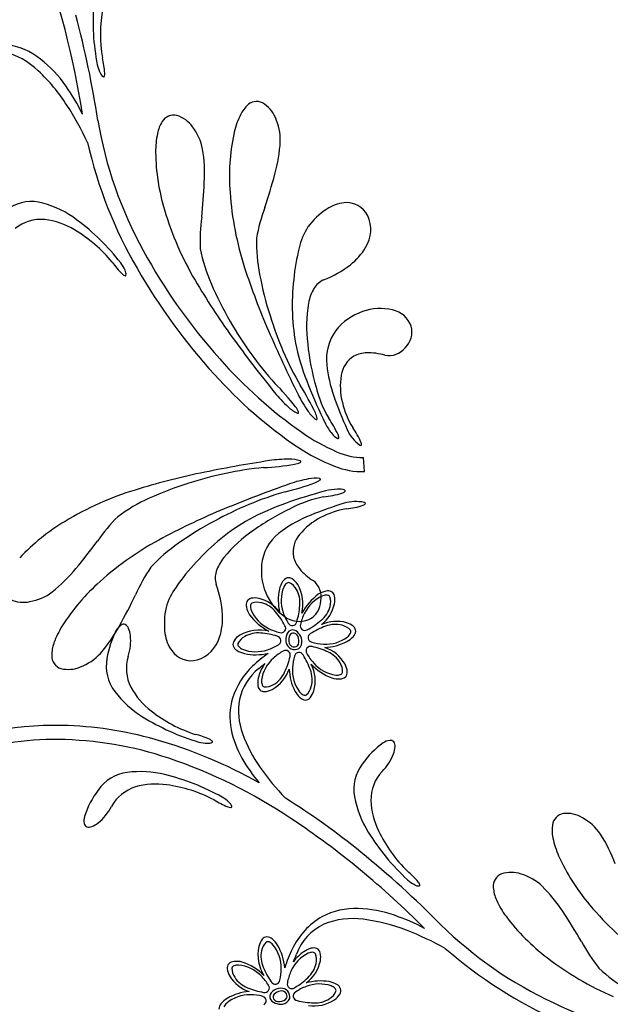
# Model space of a CAD drawing. Extents: x -4 to 4, y -4.07 to 4.07.
# Tile 6 of 40: x -2.42 to -1.46, y -1.64 to -0.04. Entities that reach past the tile are written whole.
import ezdxf

# ---------------------------------------------------------------- set-up
doc = ezdxf.new("R2010")
doc.units = 0

msp = doc.modelspace()

# ---------------------------------------------------------------- linework, layer by layer
at = {"color": 7, "linetype": 'CONTINUOUS'}
msp.add_line((-1.857327, -0.774624), (-1.859136, -0.751655), dxfattribs=at)
for centre, radius, start, end in [((-3.703024, -0.407348), 1.403609, 8.773173, 20.2628), ((-1.933904, -0.041749), 0.364829, 175.453479, 191.253722), ((-2.055281, -0.063173), 0.231386, 169.524156, 189.649775), ((-3.89888, -0.449257), 1.62672, 8.679053, 14.853356), ((-2.472619, -0.210773), 0.122261, 45.966665, 76.589224), ((-2.455415, -0.194464), 0.115359, 51.71782, 82.046327), ((-2.508169, -0.262405), 0.201375, 34.787514, 51.911765), ((-2.411239, -0.134315), 0.131876, 3.41885, 14.202431), ((-2.583954, -0.333089), 0.287629, 32.473333, 46.958099), ((-2.233842, -0.100109), 0.059283, 192.506765, 206.141262), ((-2.275238, -0.122006), 0.012554, 199.651121, 237.841573), ((-2.293219, -0.127363), 0.013652, 342.476619, 363.833579), ((-2.281632, -0.131208), 0.001456, 258.562896, 349.475796), ((-2.60469, -0.332588), 0.320697, 25.749451, 35.246859), ((-2.032809, -0.194166), 0.021376, 63.154341, 137.415521), ((-2.047674, -0.217821), 0.049262, 22.64472, 60.151487), ((-2.759477, -0.450217), 0.498615, 24.97943, 32.998939), ((-2.008593, -0.21954), 0.056422, 135.083616, 156.322881), ((-1.632886, -0.092681), 0.667218, 189.585578, 208.886768), ((-2.138506, -0.23571), 0.056421, 147.549813, 168.789305), ((-2.167628, -0.216162), 0.021375, 75.6201, 149.881074), ((-2.177036, -0.242469), 0.049262, 35.111998, 72.618542), ((-1.927773, -0.256726), 0.145381, 155.692474, 167.895472), ((-2.0795, -0.235085), 0.08536, 358.432607, 385.115499), ((-2.204383, -0.266194), 0.085359, 10.898939, 37.582057), ((-1.593071, -0.076202), 0.732891, 192.886794, 210.125905), ((-2.051568, -0.254573), 0.145377, 168.158341, 180.361567), ((-1.740988, -0.294558), 0.335953, 168.266741, 184.469752), ((-2.24702, -0.222662), 0.253279, 344.363961, 356.659514), ((-1.86102, -0.251193), 0.335949, 180.732935, 196.936174), ((-2.370643, -0.290227), 0.253285, 356.830484, 369.125808), ((-3.106129, -0.259976), 0.989374, 354.145686, 357.436301), ((-2.958652, -0.034361), 0.989383, 341.679726, 344.97034), ((-2.398589, -0.403723), 0.068262, 74.464814, 121.978995), ((-1.570556, -0.286047), 0.506553, 183.92711, 198.059851), ((-2.423028, -0.493868), 0.16166, 52.867862, 74.676636), ((-1.696459, -0.206098), 0.506532, 196.393419, 210.526617), ((-1.763699, -0.440792), 0.272947, 159.533383, 170.35195), ((-1.849675, -0.450312), 0.123699, 123.932094, 143.565028), ((-1.884033, -0.398903), 0.061866, 96.006326, 124.107569), ((-1.886397, -0.375721), 0.038564, 26.609542, 96.118125), ((-2.383802, -0.430955), 0.066414, 84.110533, 128.646196), ((-2.391144, -0.483484), 0.119434, 58.576633, 83.192745), ((-2.541961, -0.658627), 0.364838, 37.796366, 53.596381), ((-1.851625, -0.398879), 0.272947, 171.999995, 182.818563), ((-1.901631, -0.380928), 0.05456, 327.523154, 384.331791), ((-2.446217, -0.580981), 0.231377, 39.399878, 59.526406), ((-1.864516, -0.432541), 0.101353, 146.66588, 167.62836), ((-1.770373, -0.402693), 0.262523, 178.330991, 191.321827), ((-1.409471, 0.023068), 0.918774, 208.476366, 221.957846), ((-1.866366, -0.363121), 0.262523, 190.797281, 203.788116), ((-1.63723, -0.493721), 0.336651, 165.745256, 174.644544), ((-1.940528, -0.360577), 0.098372, 307.803077, 329.689067), ((-2.159196, -0.358769), 0.131875, 214.846615, 225.630424), ((-2.301293, -0.47033), 0.059278, 22.908039, 36.543449), ((-2.257627, -0.453418), 0.012554, 351.207884, 389.399004), ((-1.39113, 0.032803), 0.962291, 209.704713, 222.451095), ((-0.946592, -0.085121), 1.162068, 197.94112, 203.359145), ((-1.984865, -0.303789), 0.170418, 291.017507, 307.878276), ((-2.241798, -0.443349), 0.013652, 225.218624, 246.576039), ((-2.246487, -0.45462), 0.001456, 239.569125, 330.48105), ((-1.130559, 0.124791), 1.162069, 210.407438, 215.825463), ((-1.482989, -0.35105), 0.554484, 190.724426, 197.838047), ((-1.617354, -0.503434), 0.357431, 173.39161, 191.178922), ((-1.910789, -0.493372), 0.03314, 113.011192, 149.89769), ((-1.596908, -0.250661), 0.554481, 203.190681, 210.304303), ((-1.875642, -0.513996), 0.073892, 149.731483, 169.69767), ((-1.724813, -0.538565), 0.2267, 170.405981, 187.239853), ((-1.831283, -0.59498), 0.085561, 76.844515, 109.85841), ((-1.820361, -0.552339), 0.041564, 19.597225, 78.126303), ((-1.472966, -0.356465), 0.562426, 197.00011, 209.678634), ((-1.831836, -0.601161), 0.091225, 108.212507, 141.956007), ((-1.585951, -0.253783), 0.562425, 209.466475, 222.144999), ((-1.81625, -0.54721), 0.036136, 313.987084, 374.113184), ((-0.244872, 0.770713), 2.258263, 215.960108, 218.854308), ((0.057813, 0.354456), 2.258445, 203.493823, 206.387793), ((-1.841746, -0.591528), 0.077498, 143.050221, 187.012167), ((-1.52307, -0.465649), 0.457638, 193.531844, 201.674043), ((-1.530949, -0.522492), 0.421129, 186.085058, 195.865694), ((-1.818032, -0.551329), 0.034658, 259.705694, 320.851949), ((-1.525436, -0.092521), 0.755304, 221.318841, 234.926618), ((-1.852219, -0.624189), 0.043406, 121.125868, 171.903679), ((-1.852544, -0.628549), 0.047038, 91.341756, 118.040474), ((-1.85139, -0.67731), 0.095812, 73.529728, 91.34916), ((-1.684055, -0.575248), 0.236017, 186.261324, 198.93048), ((-1.5609, -0.133615), 0.724747, 221.802517, 236.018362), ((-1.790195, -0.63568), 0.106463, 170.482334, 194.385937), ((-2.283046, -0.911172), 0.396039, 37.655528, 44.991007), ((-2.295523, -0.847867), 0.396023, 25.188742, 32.52445), ((-1.103695, -0.295661), 0.91015, 201.868222, 206.15024), ((-1.744271, -0.588823), 0.197876, 194.277245, 210.059697), ((-1.859648, -0.531128), 0.184068, 218.610631, 228.612703), ((-1.800079, -0.568188), 0.184071, 206.144524, 216.146367), ((-1.350593, -0.460199), 0.588767, 198.993194, 204.720205), ((-1.9484, -0.636647), 0.046333, 224.680765, 247.462777), ((-1.994383, -0.689089), 0.031836, 21.636037, 38.600518), ((-1.764987, -0.632883), 0.131624, 192.83898, 212.070079), ((-1.965753, -0.678214), 0.001293, 251.73362, 401.884719), ((-1.909518, -0.652062), 0.046333, 212.215116, 234.997128), ((-1.965739, -0.693343), 0.031836, 9.169915, 26.134623), ((-1.935435, -0.688904), 0.001293, 239.268227, 389.41875), ((-2.051026, -0.782952), 0.165486, 24.429488, 35.039497), ((-1.849076, -0.661948), 0.079633, 205.944825, 220.062269), ((-1.983229, -0.778135), 0.130637, 22.737595, 35.233554), ((-1.77445, -0.445189), 0.323587, 235.1294, 246.676636), ((-1.889264, -0.698189), 0.025618, 215.873523, 243.027474), ((-1.900328, -0.719926), 0.001228, 243.098898, 360.480811), ((-1.911674, -0.71999), 0.012574, 0.340866, 25.832905), ((-1.826625, -0.680031), 0.064431, 204.172195, 233.473215), ((-1.791211, -0.472113), 0.315336, 236.342178, 248.634302), ((-1.863631, -0.730378), 0.00196, 226.766479, 310.472296), ((-1.867716, -0.730227), 0.005603, 342.961042, 387.475303), ((-1.860479, -0.652084), 0.09958, 244.999417, 270.772782), ((-1.967677, -1.328026), 0.562427, 95.482196, 108.16072), ((-1.667353, -2.98889), 2.258436, 98.772944, 101.666915), ((-2.039624, -0.372559), 0.396033, 272.636053, 279.971532), ((-1.982959, -0.938674), 0.184072, 89.015057, 99.0169), ((-1.977414, -0.800902), 0.046334, 70.164409, 92.94574), ((-1.976042, -0.731167), 0.031836, 279.027266, 295.991747), ((-1.96222, -0.758497), 0.001293, 275.745538, 425.899519), ((-1.861244, -0.657379), 0.11731, 247.522633, 271.913531), ((-1.886401, -1.914575), 1.162023, 101.801439, 107.219694), ((-1.97788, -1.322932), 0.554466, 107.322972, 114.436822), ((-1.225359, -2.923863), 2.258632, 109.496652, 112.390393), ((-2.078026, -0.422303), 0.396038, 283.359974, 290.695453), ((-1.917011, -0.967999), 0.184077, 99.737719, 109.739333), ((-1.937196, -0.831597), 0.046335, 80.888407, 103.669738), ((-1.948823, -0.762822), 0.031836, 289.749322, 306.71403), ((-1.930157, -0.787104), 0.001293, 286.473685, 436.626082), ((-2.081447, -1.288791), 0.506549, 107.101077, 121.233818), ((-1.829547, -1.347709), 0.562432, 106.205623, 118.884147), ((-1.68304, -1.684607), 0.910059, 105.133583, 109.416058), ((-1.885361, -1.009912), 0.19788, 101.225046, 117.00727), ((-1.941884, -0.65131), 0.165489, 276.245446, 286.855455), ((-1.899561, -0.882905), 0.079633, 91.223577, 105.341249), ((-1.898846, -0.828795), 0.025619, 68.255608, 95.409333), ((-1.897249, -0.79757), 0.012574, 285.450759, 310.942797), ((-1.889811, -0.806139), 0.001228, 310.805305, 428.188263), ((-2.101158, -1.058252), 0.262511, 113.838953, 126.830246), ((-1.831963, -1.257419), 0.457662, 109.610682, 117.752652), ((-1.722306, -1.390501), 0.588661, 106.563425, 112.291581), ((-1.871161, -0.887847), 0.064433, 77.811489, 107.111833), ((-1.900769, -0.705433), 0.13064, 276.050865, 288.546595), ((-1.860552, -0.823848), 0.005603, 283.807363, 328.322286), ((-1.857744, -0.826818), 0.00196, 0.813378, 84.518395), ((-2.066156, -1.041785), 0.272955, 134.808999, 145.627338), ((-1.640525, -1.90894), 1.162084, 112.525177, 117.943202), ((-1.794449, -1.213986), 0.421145, 115.418884, 125.199291), ((-1.855823, -1.064132), 0.236037, 112.354444, 125.022687), ((-1.865918, -0.965277), 0.131631, 99.215085, 118.445501), ((-2.172627, -1.144571), 0.335967, 120.69116, 136.893487), ((-1.840522, -1.344601), 0.554469, 118.046179, 125.160029), ((-1.865782, -1.161627), 0.357443, 120.105939, 137.892795), ((-1.880451, -0.944485), 0.106465, 116.898815, 140.802192), ((-1.910287, -1.057695), 0.226707, 124.044838, 140.878481), ((-1.947644, -0.934877), 0.077498, 124.272227, 168.234394), ((-1.93001, -0.905457), 0.043406, 139.380835, 190.158646), ((-3.086577, -0.298919), 0.989379, 320.190848, 323.481463), ((-1.948632, -1.330325), 0.506552, 117.824486, 131.957227), ((-2.010892, -1.107484), 0.26252, 124.562347, 137.553411), ((-1.886187, -1.153105), 0.336671, 136.640225, 145.539056), ((-2.02827, -0.960562), 0.073892, 141.586873, 161.55306), ((-1.933866, -0.935967), 0.091226, 169.328766, 203.072265), ((-1.926949, -0.902337), 0.047038, 193.243505, 219.942223), ((-2.522823, -0.772263), 0.253278, 308.501587, 320.797139), ((-1.979573, -1.084783), 0.272952, 145.532516, 156.350855), ((-2.066959, -0.947758), 0.03314, 161.386762, 198.273706), ((-1.889546, -0.871032), 0.095813, 219.935048, 237.75448), ((-2.065062, -1.205583), 0.335962, 131.414423, 147.617206), ((-2.258296, -1.017182), 0.17042, 3.406289, 20.267059), ((-1.956412, -0.975148), 0.040325, 147.560196, 166.76649), ((-1.978614, -0.960643), 0.013811, 109.789565, 148.941495), ((-1.980606, -0.957585), 0.010293, 56.16811, 105.109827), ((-1.991546, -0.974054), 0.030064, 31.364361, 56.323413), ((-2.020373, -0.989978), 0.062982, 346.016092, 390.084701), ((-1.962204, -0.979221), 0.034658, 350.432657, 411.579338), ((-2.416195, -0.90206), 0.085361, 280.045159, 306.727825), ((-3.120408, -0.544753), 0.989394, 330.914213, 334.204828), ((-2.082138, -1.02267), 0.101356, 143.655213, 164.617239), ((-1.938145, -0.940462), 0.085563, 201.425742, 234.439412), ((-1.912698, -0.9837), 0.084853, 167.903024, 193.416792), ((-1.874419, -1.051358), 0.096583, 126.958763, 151.449358), ((-1.911259, -1.008467), 0.040326, 102.560278, 121.765889), ((-1.916701, -0.982509), 0.01381, 64.791394, 103.942879), ((-1.915948, -0.978938), 0.010293, 11.167673, 60.111579), ((-2.411982, -0.938021), 0.049262, 245.009184, 282.515728), ((-2.035974, -0.991622), 0.013811, 154.790677, 193.941717), ((-2.039546, -0.990869), 0.010293, 101.167892, 150.11136), ((-2.035637, -1.01025), 0.030064, 76.361725, 101.321909), ((-2.04265, -1.03805), 0.058734, 36.167039, 76.107249), ((-1.964125, -0.983278), 0.036137, 297.171715, 357.297602), ((-1.964957, -0.976588), 0.06034, 308.87089, 347.220012), ((-1.93533, -0.982847), 0.030065, 346.362178, 371.321456), ((-2.058992, -1.022094), 0.1237, 167.719683, 187.352617), ((-2.186369, -1.013029), 0.098374, 341.594787, 363.480778), ((-2.010019, -0.986182), 0.040324, 192.559263, 211.765556), ((-1.972835, -0.955383), 0.0884, 216.053622, 243.230848), ((-2.239223, -1.044614), 0.024644, 124.254295, 151.350392), ((-2.249054, -1.030166), 0.007169, 66.383247, 124.308144), ((-2.252034, -1.03417), 0.012084, 22.14108, 61.032565), ((-1.962982, -0.976804), 0.041565, 233.157801, 291.686665), ((-1.902672, -1.077283), 0.059006, 74.206595, 114.445498), ((-1.894955, -1.049389), 0.030065, 48.928957, 73.888461), ((-2.225504, -1.102713), 0.145379, 147.989401, 160.192627), ((-2.478413, -0.904941), 0.253279, 319.224717, 331.520498), ((-2.13143, -1.100923), 0.146255, 152.238347, 171.218409), ((-2.274389, -1.044649), 0.036762, 5.608915, 24.137999), ((-2.120293, -1.030196), 0.061867, 187.176532, 215.277775), ((-2.044432, -1.066467), 0.030063, 121.362493, 146.322677), ((-2.028414, -1.095667), 0.063351, 75.590879, 119.987746), ((-1.96436, -1.04787), 0.021131, 155.725726, 196.943519), ((-1.97305, -1.043301), 0.011347, 98.567595, 158.720415), ((-1.95901, -1.048994), 0.021419, 157.42589, 187.153374), ((-1.973103, -1.043751), 0.006418, 78.121255, 152.346803), ((-1.975424, -1.045497), 0.013433, 34.922596, 87.080497), ((-1.974463, -1.047234), 0.010126, 8.886664, 74.647556), ((-1.981607, -1.053003), 0.022949, 11.077782, 41.465963), ((-1.885419, -1.033383), 0.01381, 316.308882, 355.46059), ((-1.881945, -1.034501), 0.010294, 0.137682, 49.080056), ((-2.309411, -1.073153), 0.056423, 159.561774, 180.801039), ((-2.323969, -1.048906), 0.086522, 342.283552, 365.205342), ((-2.145412, -1.028832), 0.05456, 286.952488, 343.761341), ((-2.060899, -1.055528), 0.010294, 146.170021, 195.111519), ((-1.970651, -1.049456), 0.014654, 198.180483, 296.759704), ((-1.97151, -1.051085), 0.008772, 183.767362, 305.473465), ((-1.977829, -1.050016), 0.014059, 324.252547, 378.004855), ((-1.974166, -1.05108), 0.015284, 311.426288, 369.362358), ((-1.924999, -0.976066), 0.084662, 272.099775, 297.411842), ((-1.905254, -1.01578), 0.040325, 298.485327, 317.69162), ((-2.349496, -1.012635), 0.08536, 290.768655, 317.451773), ((-2.139273, -1.043715), 0.038565, 215.166616, 284.674781), ((-2.057841, -1.053535), 0.01381, 199.789342, 238.941718), ((-2.043338, -1.031337), 0.040321, 237.559691, 256.767577), ((-2.033745, -0.982387), 0.090187, 257.953983, 282.575078), ((-1.883445, -1.254396), 0.225664, 125.382097, 133.699395), ((-1.941392, -1.117769), 0.060334, 29.52372, 71.148254), ((-2.34446, -1.074513), 0.021376, 178.46919, 252.73037), ((-2.208858, -1.091065), 0.068261, 169.474088, 216.98827), ((-2.178103, -1.094867), 0.066414, 162.806586, 207.34225), ((-1.959002, -1.12859), 0.073361, 145.082368, 163.407429), ((-2.924511, -0.039092), 1.384535, 310.294231, 310.836706), ((-1.998213, -1.115115), 0.060751, 344.623057, 386.643432), ((-1.878374, -1.025434), 0.090519, 223.612265, 249.418442), ((-1.915216, -1.102562), 0.030065, 3.928588, 28.888093), ((-2.338665, -1.047182), 0.049262, 255.732626, 293.239393), ((-1.951685, -1.181939), 0.126136, 134.027523, 162.027848), ((-1.973822, -1.164689), 0.088862, 128.47842, 167.345413), ((-2.036905, -1.076442), 0.060338, 299.525672, 341.147102), ((-1.895206, -1.092839), 0.084655, 182.098823, 207.41338), ((-1.895489, -1.101235), 0.010294, 315.140425, 364.08258), ((-1.990647, -1.119104), 0.040324, 163.484982, 182.69173), ((-2.01712, -1.120682), 0.013811, 181.3076, 220.459976), ((-1.898732, -1.071516), 0.040323, 253.483752, 272.690728), ((-1.897155, -1.097988), 0.01381, 271.309156, 310.461531), ((-2.133896, -1.03535), 0.161659, 216.776121, 238.584896), ((-2.131902, -1.068824), 0.119431, 208.259875, 232.87644), ((-2.020367, -1.122348), 0.010294, 225.140097, 274.082908), ((-2.021695, -1.102621), 0.030065, 273.930444, 298.889948), ((-1.934912, -1.112583), 0.040324, 208.485213, 227.691734), ((-1.968521, -1.122882), 0.030065, 318.930156, 343.889886), ((-1.969931, -1.173474), 0.106196, 163.3348, 191.11248), ((-1.956122, -1.164027), 0.106084, 169.789247, 200.26907), ((-1.952515, -1.132418), 0.013811, 226.308388, 265.460319), ((-1.953633, -1.135892), 0.010294, 270.13988, 319.083348), ((-2.061306, -0.981914), 0.231367, 231.926704, 252.053914), ((-2.024058, -0.864415), 0.364818, 237.856166, 253.656865), ((-2.358705, -1.729502), 0.542019, 88.929435, 115.142625), ((-2.361769, -1.787958), 0.600525, 74.164579, 88.741335), ((-1.920575, -1.16311), 0.156625, 191.352696, 209.792068), ((-1.841512, -1.124196), 0.227408, 199.679444, 215.479915), ((-2.358845, -1.724512), 0.514141, 89.602817, 107.608122), ((-2.362307, -1.796318), 0.585977, 71.429308, 89.312979), ((-2.414254, -1.967131), 0.787222, 60.658192, 74.048086), ((-2.163145, -1.330307), 0.13187, 65.821004, 76.605041), ((-2.111282, -1.157259), 0.059277, 254.909607, 268.545245), ((-2.111051, -1.204084), 0.012554, 262.054667, 300.246233), ((-2.114632, -1.222499), 0.013651, 44.880697, 66.238566), ((-2.105858, -1.214012), 0.001456, 320.967543, 411.877324), ((-1.741371, -1.334596), 0.146257, 125.835565, 144.8154), ((-1.812883, -1.236224), 0.024642, 97.851505, 124.947828), ((-1.815263, -1.218913), 0.007169, 39.981404, 97.906946), ((-1.819713, -1.221173), 0.012084, 355.735747, 394.627009), ((-1.844397, -1.22062), 0.036763, 339.207768, 357.736625), ((-2.446919, -2.041603), 0.84544, 56.21869, 71.287729), ((-1.835774, -1.116101), 0.253579, 209.489695, 220.533495), ((-1.890697, -1.202384), 0.086523, 315.880492, 338.802055), ((-2.234441, -1.331785), 0.068262, 97.41458, 144.928542), ((-2.221794, -1.424322), 0.161658, 75.817994, 97.626995), ((-1.681958, -1.01485), 0.420817, 214.994511, 223.7494), ((-1.80634, -1.291333), 0.068261, 143.071061, 190.585242), ((-1.780485, -1.308415), 0.066414, 136.403834, 180.939718), ((-2.267068, -1.62241), 0.364831, 60.746191, 76.546434), ((-2.17322, -1.380204), 0.146257, 143.1846, 162.164435), ((-2.210206, -1.351094), 0.066413, 107.060502, 151.596607), ((-2.196485, -1.402328), 0.119433, 81.526317, 106.142655), ((-2.209181, -1.513584), 0.231377, 62.349951, 82.476252), ((-2.031528, -1.197042), 0.131875, 237.797344, 248.581153), ((-2.118875, -1.355179), 0.059277, 45.857118, 59.4923), ((-2.085259, -1.322581), 0.012554, 14.156906, 52.348917), ((-2.623286, -2.326901), 1.203642, 50.842061, 58.027576), ((-1.714422, -1.274764), 0.161659, 190.373355, 212.182129), ((-1.72752, -1.305633), 0.119432, 181.857129, 206.473466), ((-2.345104, -1.279042), 0.086523, 309.197446, 332.119009), ((-2.07461, -1.307137), 0.013651, 248.167622, 269.525036), ((-2.074533, -1.319344), 0.001456, 262.526153, 353.435154), ((-2.288875, -1.342591), 0.024643, 163.053426, 190.14975), ((-2.756376, -2.506134), 1.403609, 44.773173, 56.2628), ((-1.530449, -1.351939), 0.021376, 99.154341, 173.415521), ((-1.528571, -1.379814), 0.049262, 58.64472, 96.151487), ((-1.544171, -1.412487), 0.08536, 34.432607, 61.115499), ((-2.306074, -1.345677), 0.007169, 190.093161, 248.018488), ((-2.3053, -1.340746), 0.012084, 253.372991, 292.264253), ((-2.313454, -1.317442), 0.036763, 290.264696, 308.793554), ((-1.540022, -1.170496), 0.364829, 211.453479, 227.253722), ((-1.625626, -1.259172), 0.231386, 205.524156, 225.649775), ((-1.495943, -1.358233), 0.056422, 171.083616, 192.322881), ((-1.408702, -1.340812), 0.145381, 191.692474, 203.895472), ((-1.687, -1.500902), 0.253279, 20.363961, 32.659514), ((-2.890194, -2.655161), 1.62672, 44.679053, 50.853356), ((-1.235352, -1.261629), 0.335953, 204.266741, 220.469752), ((-1.871785, -1.525953), 0.131876, 39.41885, 50.202431), ((-1.748374, -1.39401), 0.059283, 228.506765, 242.141262), ((-1.626591, -1.448979), 0.021375, 111.6201, 185.881074), ((-1.618739, -1.475791), 0.049262, 71.111998, 108.618542), ((-1.626918, -1.51106), 0.085359, 46.898939, 73.582057), ((-1.768993, -1.436056), 0.012554, 235.651121, 273.841573), ((-1.780391, -1.450959), 0.013652, 18.476619, 39.833579), ((-1.768757, -1.447259), 0.001456, 294.562896, 385.475796), ((-1.591541, -1.447675), 0.056421, 183.549813, 204.789305), ((-1.747299, -1.628227), 0.253285, 32.830484, 45.125808), ((-1.510119, -1.411835), 0.145377, 204.158341, 216.361567), ((-1.87217, -1.600582), 0.115359, 87.71782, 118.046327), ((-1.874914, -1.686555), 0.201375, 70.787514, 87.911765), ((-1.102472, -1.154567), 0.506553, 219.92711, 234.059851), ((-1.865725, -1.603356), 0.120917, 120.123988, 154.450766), ((-1.876501, -1.623887), 0.122261, 81.966665, 112.589224), ((-1.894677, -1.788285), 0.287629, 68.473333, 82.958099), ((-1.911748, -1.800068), 0.320697, 61.749451, 71.246859), ((-1.357949, -1.297099), 0.335949, 216.732935, 232.936174), ((-2.360101, -2.036062), 0.989374, 30.145686, 33.436301), ((-1.886017, -1.589888), 0.08732, 115.39522, 159.804003), ((-1.967833, -1.986214), 0.498615, 60.97943, 68.998939), ((-1.266556, -1.034767), 0.667218, 225.585578, 244.886768), ((-1.999955, -1.55403), 0.030063, 141.678166, 166.638802), ((-2.015448, -1.541749), 0.010293, 92.889407, 141.832656), ((-2.016398, -1.545274), 0.013811, 49.058258, 88.209743), ((-2.033029, -1.565928), 0.040323, 31.232992, 50.43974), ((-1.967237, -1.560241), 0.063349, 168.011493, 212.409904), ((-2.076613, -1.590172), 0.09018, 5.422615, 30.045296), ((-1.771424, -1.649094), 0.225724, 154.299716, 162.614955), ((-1.933274, -1.588917), 0.040325, 105.308383, 124.514904), ((-1.939954, -1.563251), 0.01381, 67.539802, 106.692622), ((-1.939373, -1.559649), 0.010294, 13.91526, 62.857852), ((-1.244031, -0.998033), 0.732891, 228.886794, 246.125905), ((-1.263541, -1.411057), 0.272947, 207.999995, 218.818563), ((-1.914472, -1.616083), 0.073363, 124.592815, 142.917649), ((-3.251764, -1.033339), 1.387528, 337.163257, 337.704587), ((-1.958546, -1.564483), 0.030066, 349.112247, 374.071072), ((-1.251323, -1.16389), 0.506532, 232.393419, 246.526617), ((-2.070343, -1.582038), 0.010294, 137.888443, 186.831035), ((-2.050703, -1.579766), 0.030065, 186.678318, 211.638049), ((-2.068524, -1.585202), 0.013811, 94.057232, 133.208495), ((-2.065677, -1.611568), 0.040324, 76.234444, 95.440737), ((-2.083481, -1.656456), 0.088406, 44.770024, 71.945443), ((-1.988143, -1.558106), 0.060339, 306.852872, 348.474302), ((-1.296485, -1.390793), 0.262523, 226.797281, 239.788116), ((-2.02643, -1.564505), 0.058736, 211.892974, 251.83185), ((-1.992899, -1.635929), 0.02113, 91.055704, 132.27505), ((-1.993335, -1.629457), 0.014654, 351.240675, 449.819138), ((-1.92876, -1.687804), 0.084655, 80.586733, 105.901064), ((-1.922251, -1.643936), 0.040321, 60.309276, 79.516935), ((-1.908828, -1.621068), 0.01381, 22.539014, 61.692279), ((-1.90587, -1.618931), 0.010294, 328.917527, 377.859244), ((-2.059607, -1.665959), 0.040323, 121.232878, 140.439854), ((-2.037967, -1.704883), 0.084842, 94.581991, 120.098929), ((-1.999929, -1.629077), 0.011347, 129.282191, 189.433515), ((-1.998575, -1.626141), 0.013433, 200.91621, 253.077808), ((-1.999518, -1.628887), 0.006418, 135.652991, 209.878951), ((-1.996625, -1.626517), 0.010126, 213.35608, 279.112756), ((-1.990177, -1.64067), 0.021419, 100.84611, 130.573143), ((-1.99502, -1.622457), 0.014059, 269.994928, 323.747669), ((-1.992049, -1.628136), 0.008771, 342.522606, 464.240977), ((-1.992876, -1.625612), 0.015284, 278.637354, 336.575572), ((-1.922844, -1.608792), 0.030065, 304.110227, 329.069731), ((-2.080262, -1.649328), 0.01381, 139.056732, 178.209552), ((-1.993347, -1.61794), 0.02295, 246.535527, 276.923258), ((-1.939405, -1.582956), 0.060749, 261.355276, 303.377645), ((-1.153845, -0.809804), 0.918774, 244.476366, 257.957846)]:
    msp.add_arc(centre, radius, start, end, dxfattribs=at)
at = {"color": 2, "linetype": 'CONTINUOUS'}
for centre, radius, start, end in [((-1.971774, -0.970434), 0.018566, 131.851144, 155.418955), ((-1.980654, -0.960605), 0.005319, 76.854356, 131.242997), ((-1.990336, -0.978141), 0.025192, 27.781688, 64.384318), ((-1.933496, -0.984389), 0.059268, 158.545389, 198.946693), ((-2.004589, -0.987916), 0.042406, 353.624733, 390.492027), ((-1.90159, -1.031203), 0.059268, 113.546107, 153.946967), ((-1.918788, -0.994271), 0.018568, 86.852848, 110.419525), ((-1.918117, -0.981039), 0.005319, 31.857038, 86.245679), ((-2.024214, -0.99371), 0.018567, 176.852714, 200.419618), ((-2.037444, -0.993039), 0.00532, 121.857904, 176.244813), ((-2.03189, -1.012283), 0.025191, 72.782365, 109.386781), ((-2.035057, -1.029275), 0.042406, 38.62445, 75.491744), ((-2.071453, -0.985555), 0.109236, 342.003626, 356.289102), ((-1.937362, -0.986593), 0.025191, 342.780619, 379.385483), ((-1.987281, -0.97651), 0.059268, 203.546523, 243.947827), ((-2.084016, -1.074891), 0.109248, 27.004103, 41.287981), ((-1.920429, -0.982048), 0.072416, 197.34145, 212.713275), ((-1.89068, -1.038796), 0.072432, 152.341162, 167.709793), ((-1.954355, -0.983426), 0.042407, 308.62512, 345.491074), ((-1.974777, -1.017912), 0.00735, 206.438611, 349.082421), ((-1.954484, -1.025717), 0.00735, 161.441214, 304.080183), ((-1.99997, -0.93447), 0.109247, 297.004799, 311.288905), ((-1.904899, -1.065618), 0.042406, 74.758518, 111.626928), ((-1.899216, -1.049294), 0.02519, 40.863951, 77.469038), ((-2.030568, -1.07951), 0.042405, 83.624509, 120.49225), ((-2.032929, -1.146365), 0.109227, 72.002099, 86.288945), ((-1.979697, -0.965629), 0.072403, 242.337588, 257.712151), ((-1.992767, -1.029405), 0.00735, 251.444814, 394.083934), ((-1.941681, -1.044748), 0.00735, 116.16813, 258.809973), ((-1.885028, -1.12951), 0.109242, 108.963509, 123.248528), ((-1.896665, -1.02936), 0.018566, 309.830319, 333.399491), ((-1.884846, -1.035343), 0.00532, 334.010978, 388.397671), ((-2.057879, -1.055576), 0.005319, 166.849808, 221.237584), ((-2.040344, -1.065256), 0.025191, 117.781944, 154.385914), ((-2.036452, -0.995308), 0.072462, 287.343798, 302.706269), ((-2.000572, -1.0497), 0.00735, 296.443669, 439.082637), ((-1.92138, -0.982875), 0.072419, 252.541147, 267.912743), ((-1.920197, -0.996101), 0.059269, 266.304061, 306.704699), ((-2.048052, -1.046697), 0.018563, 221.85205, 245.422582), ((-2.034094, -1.008413), 0.059273, 248.546821, 288.944571), ((-1.955998, -1.130942), 0.072386, 117.53612, 132.914333), ((-1.985372, -1.072862), 0.00735, 341.169492, 483.816026), ((-1.96388, -1.076155), 0.00735, 26.169609, 168.806611), ((-2.048643, -1.132808), 0.109242, 18.963509, 33.248528), ((-1.944975, -1.06624), 0.00735, 71.166405, 213.809307), ((-1.886841, -1.036825), 0.072453, 207.544661, 222.909185), ((-1.964856, -1.166243), 0.10925, 63.962697, 78.246575), ((-1.933724, -1.107009), 0.042408, 29.761946, 66.627453), ((-1.966163, -1.122453), 0.059271, 131.305025, 171.70433), ((-2.08538, -1.05298), 0.109255, 333.963344, 348.246766), ((-1.901996, -1.09646), 0.072431, 162.540593, 177.910136), ((-1.895384, -1.047031), 0.059271, 221.305331, 261.704857), ((-1.918165, -1.099483), 0.025194, 355.867326, 392.46951), ((-2.02614, -1.084113), 0.042407, 299.759972, 336.627266), ((-1.915233, -1.097639), 0.059269, 176.304384, 216.70591), ((-1.984751, -1.112938), 0.042407, 344.759573, 381.626867), ((-1.902262, -1.08719), 0.018567, 264.830551, 288.398362), ((-1.898135, -1.099778), 0.00532, 289.007926, 343.396784), ((-2.006322, -1.115574), 0.018567, 174.830891, 198.398022), ((-2.018614, -1.099675), 0.02519, 265.864036, 302.470017), ((-2.01891, -1.119702), 0.00532, 199.005831, 253.391874), ((-1.948492, -1.121171), 0.018567, 219.833397, 243.400754), ((-1.968425, -1.118621), 0.02519, 310.865242, 347.470106), ((-1.954474, -1.132991), 0.00532, 244.011844, 298.396805), ((-1.999843, -1.558292), 0.025192, 133.614606, 170.217236), ((-2.014469, -1.544606), 0.00532, 66.760579, 121.147488), ((-2.019877, -1.556699), 0.018567, 42.580789, 66.149054), ((-2.051975, -1.581801), 0.059274, 359.05505, 399.451911), ((-1.983265, -1.563184), 0.042408, 167.50966, 204.375391), ((-1.922522, -1.611169), 0.059273, 116.29592, 156.693892), ((-1.941475, -1.575099), 0.018567, 89.599857, 113.167895), ((-1.941439, -1.561851), 0.00532, 34.604454, 88.991796), ((-1.960395, -1.568322), 0.025191, 345.529484, 382.134795), ((-2.047613, -1.582701), 0.02519, 178.614393, 215.219927), ((-2.067631, -1.583366), 0.00532, 111.75497, 166.142313), ((-2.062904, -1.595742), 0.018567, 87.581974, 111.148878), ((-2.067849, -1.636183), 0.05927, 44.053328, 84.453299), ((-1.920402, -1.540274), 0.109239, 201.711699, 215.996719), ((-2.065125, -1.583612), 0.07242, 345.288076, 360.659445), ((-1.977521, -1.565973), 0.042407, 311.372734, 348.240028), ((-2.03243, -1.574439), 0.042406, 212.508256, 249.37555), ((-2.075876, -1.646774), 0.072431, 30.290815, 45.659446), ((-1.911274, -1.618223), 0.072423, 155.089146, 170.45983), ((-2.025441, -1.519248), 0.109262, 299.754224, 314.036504), ((-2.004174, -1.51378), 0.109248, 246.711209, 260.995087), ((-2.019238, -1.614619), 0.00735, 253.916843, 396.559292), ((-2.002349, -1.600924), 0.00735, 208.916433, 351.555553), ((-1.975622, -1.608222), 0.00735, 164.190244, 306.826641), ((-1.927426, -1.680209), 0.07241, 110.08714, 125.460562), ((-1.930383, -1.667276), 0.059272, 71.29649, 111.695572), ((-1.918281, -1.628369), 0.018566, 44.600509, 68.169681), ((-1.908889, -1.619027), 0.00532, 349.601896, 403.989455), ((-2.043734, -1.684902), 0.059271, 89.053466, 129.452326), ((-2.041924, -1.698077), 0.072442, 75.291445, 90.657795), ((-2.02461, -1.635279), 0.00735, 298.910944, 441.557477), ((-1.96585, -1.627646), 0.00735, 119.187728, 261.834261), ((-1.937316, -1.59643), 0.042406, 266.373072, 303.241482), ((-1.926867, -1.610199), 0.02519, 300.528575, 337.134109), ((-2.068834, -1.652808), 0.018567, 132.581243, 156.148601), ((-1.938164, -1.529525), 0.109242, 254.752327, 269.037347)]:
    msp.add_arc(centre, radius, start, end, dxfattribs=at)

doc.saveas('drawing.dxf')
